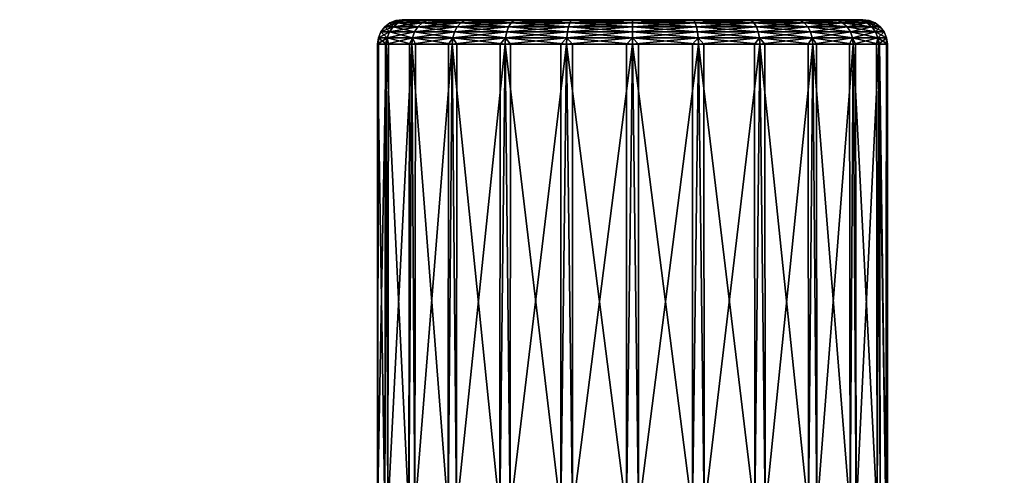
# Model space of a CAD drawing. Extents: x -0.115 to 0.166, y -0.191 to 0.019.
# Tile 71 of 166: x -0.108 to -0.068, y 0 to 0.019. Entities that reach past the tile are written whole.
import ezdxf

# ---------------------------------------------------------------- set-up
doc = ezdxf.new("R2010")
doc.units = 0
doc.layers.add('mesh', color=7, linetype='CONTINUOUS')

msp = doc.modelspace()

# ---------------------------------------------------------------- meshes
at = {"layer": 'mesh'}
mesh = msp.add_polyface(dxfattribs=at)
corners = [(-0.090942, 0.018528, -0.004126), (-0.091881, 0.018528, -0.001859), (-0.092131, 0.018493, -0.001926), (-0.092201, 0.018528, 0.000574), (-0.09246, 0.018493, 0.000574), (-0.091881, 0.018528, 0.003006), (-0.092131, 0.018493, 0.003073), (-0.091166, 0.018493, 0.005403), (-0.091375, 0.018394, 0.005524), (-0.092364, 0.018394, 0.003136), (-0.091554, 0.018235, 0.005627), (-0.092701, 0.018394, 0.000574), (-0.092564, 0.018235, 0.003189), (-0.091692, 0.018028, 0.005707), (-0.092364, 0.018394, -0.001989), (-0.091166, 0.018493, -0.004256), (-0.092908, 0.018235, 0.000574), (-0.092717, 0.018028, 0.003231), (-0.091778, 0.017786, 0.005756), (-0.091375, 0.018394, -0.004376), (-0.092564, 0.018235, -0.002042), (-0.093067, 0.018028, 0.000574), (-0.092814, 0.017786, 0.003256), (-0.091554, 0.018235, -0.00448), (-0.092717, 0.018028, -0.002084), (-0.093167, 0.017786, 0.000574), (-0.091692, 0.018028, -0.00456), (-0.092814, 0.017786, -0.002109), (-0.091778, 0.017786, -0.004609)]
mesh.append_faces([[corners[k] for k in face] for face in [(0, 1, 2, 2), (1, 3, 4, 4), (3, 5, 6, 6), (7, 6, 5, 5), (7, 8, 6, 6), (6, 4, 3, 3), (6, 9, 4, 4), (8, 9, 6, 6), (8, 10, 9, 9), (4, 2, 1, 1), (4, 11, 2, 2), (9, 11, 4, 4), (9, 12, 11, 11), (10, 12, 9, 9), (10, 13, 12, 12), (2, 14, 15, 15), (11, 14, 2, 2), (11, 16, 14, 14), (12, 16, 11, 11), (12, 17, 16, 16), (13, 17, 12, 12), (13, 18, 17, 17), (14, 19, 15, 15), (14, 20, 19, 19), (16, 20, 14, 14), (16, 21, 20, 20), (17, 21, 16, 16), (17, 22, 21, 21), (20, 23, 19, 19), (20, 24, 23, 23), (21, 24, 20, 20), (21, 25, 24, 24), (22, 25, 21, 21), (24, 26, 23, 23), (24, 27, 26, 26), (25, 27, 24, 24), (27, 28, 26, 26)]])
mesh = msp.add_polyface(dxfattribs=at)
corners = [(-0.082801, 0.018528, 0.000574), (-0.090942, 0.018528, 0.005274), (-0.091881, 0.018528, 0.003006), (-0.091881, 0.018528, -0.001859), (-0.090942, 0.018528, -0.004126), (-0.092201, 0.018528, 0.000574), (-0.087501, 0.018528, -0.007567), (-0.089448, 0.018528, -0.006073), (-0.089631, 0.018493, -0.006256), (-0.091166, 0.018493, -0.004256), (-0.091166, 0.018493, 0.005403), (-0.089448, 0.018528, 0.00722), (-0.089631, 0.018493, 0.007403), (-0.089801, 0.018394, 0.007574), (-0.091375, 0.018394, 0.005524), (-0.089948, 0.018235, 0.00772), (-0.087855, 0.018235, 0.009327), (-0.087934, 0.018028, 0.009464), (-0.091554, 0.018235, 0.005627), (-0.09006, 0.018028, 0.007833), (-0.087984, 0.017786, 0.009551), (-0.091692, 0.018028, 0.005707), (-0.090131, 0.017786, 0.007903), (-0.092131, 0.018493, -0.001926), (-0.091375, 0.018394, -0.004376), (-0.089801, 0.018394, -0.006427), (-0.08763, 0.018493, -0.007791), (-0.091554, 0.018235, -0.00448), (-0.089948, 0.018235, -0.006573), (-0.087751, 0.018394, -0.008), (-0.091692, 0.018028, -0.00456), (-0.09006, 0.018028, -0.006686), (-0.087855, 0.018235, -0.00818), (-0.091778, 0.017786, -0.004609), (-0.090131, 0.017786, -0.006756), (-0.087934, 0.018028, -0.008317), (-0.08763, 0.018493, 0.008938), (-0.087751, 0.018394, 0.009147)]
mesh.append_faces([[corners[k] for k in face] for face in [(0, 1, 2, 2), (0, 3, 4, 4), (0, 5, 3, 3), (6, 7, 8, 8), (7, 4, 9, 9), (2, 1, 10, 10), (1, 11, 12, 12), (13, 14, 10, 10), (13, 15, 14, 14), (16, 15, 13, 13), (16, 17, 15, 15), (15, 18, 14, 14), (15, 19, 18, 18), (17, 19, 15, 15), (17, 20, 19, 19), (19, 21, 18, 18), (19, 22, 21, 21), (23, 9, 4, 4), (9, 8, 7, 7), (9, 24, 8, 8), (8, 25, 26, 26), (24, 25, 8, 8), (24, 27, 25, 25), (25, 28, 29, 29), (27, 28, 25, 25), (27, 30, 28, 28), (28, 31, 32, 32), (30, 31, 28, 28), (30, 33, 31, 31), (31, 34, 35, 35), (33, 34, 31, 31), (36, 12, 11, 11), (36, 37, 12, 12), (12, 10, 1, 1), (12, 13, 10, 10), (37, 13, 12, 12), (37, 16, 13, 13)]])
mesh = msp.add_polyface(dxfattribs=at)
corners = [(-0.082801, 0.018528, 0.000574), (-0.085234, 0.018528, 0.009653), (-0.087501, 0.018528, 0.008714), (-0.089448, 0.018528, 0.00722), (-0.090942, 0.018528, 0.005274), (-0.091881, 0.018528, 0.003006), (-0.092201, 0.018528, 0.000574), (-0.089448, 0.018528, -0.006073), (-0.087501, 0.018528, -0.007567), (-0.090942, 0.018528, -0.004126), (-0.085234, 0.018528, -0.008506), (-0.08763, 0.018493, -0.007791), (-0.08763, 0.018493, 0.008938), (-0.085301, 0.018493, 0.009903), (-0.085458, 0.018028, 0.01049), (-0.087934, 0.018028, 0.009464), (-0.087855, 0.018235, 0.009327), (-0.085484, 0.017786, 0.010586), (-0.087984, 0.017786, 0.009551), (-0.088001, 0.017528, 0.00958), (-0.085718, 0.017528, 0.010526), (-0.088194, 0.017528, 0.009432), (-0.090155, 0.017528, 0.007927), (-0.089631, 0.018493, -0.006256), (-0.085301, 0.018493, -0.008756), (-0.087751, 0.018394, -0.008), (-0.089801, 0.018394, -0.006427), (-0.085363, 0.018394, -0.008989), (-0.087855, 0.018235, -0.00818), (-0.089948, 0.018235, -0.006573), (-0.085417, 0.018235, -0.009189), (-0.087934, 0.018028, -0.008317), (-0.09006, 0.018028, -0.006686), (-0.085458, 0.018028, -0.009343), (-0.087984, 0.017786, -0.008404), (-0.090131, 0.017786, -0.006756), (-0.088001, 0.017528, -0.008433), (-0.085484, 0.017786, -0.009439), (-0.085493, 0.017528, -0.009472), (-0.087776, 0.017528, -0.008526), (-0.085363, 0.018394, 0.010136), (-0.087751, 0.018394, 0.009147), (-0.085417, 0.018235, 0.010336)]
mesh.append_faces([[corners[k] for k in face] for face in [(0, 1, 2, 2), (0, 3, 4, 4), (5, 6, 0, 0), (0, 7, 8, 8), (9, 7, 0, 0), (10, 8, 11, 11), (3, 2, 12, 12), (2, 1, 13, 13), (14, 15, 16, 16), (14, 17, 15, 15), (17, 18, 15, 15), (17, 19, 18, 18), (20, 19, 17, 17), (21, 22, 18, 18), (23, 11, 8, 8), (11, 24, 10, 10), (11, 25, 24, 24), (26, 25, 11, 11), (25, 27, 24, 24), (25, 28, 27, 27), (29, 28, 25, 25), (28, 30, 27, 27), (28, 31, 30, 30), (32, 31, 28, 28), (31, 33, 30, 30), (31, 34, 33, 33), (35, 34, 31, 31), (35, 36, 34, 34), (34, 37, 33, 33), (34, 38, 37, 37), (39, 38, 34, 34), (13, 12, 2, 2), (13, 40, 12, 12), (40, 41, 12, 12), (40, 42, 41, 41), (42, 16, 41, 41), (42, 14, 16, 16)]])
mesh = msp.add_polyface(dxfattribs=at)
corners = [(-0.082801, 0.018528, 0.000574), (-0.082801, 0.018528, 0.009974), (-0.085234, 0.018528, 0.009653), (-0.080368, 0.018528, 0.009653), (-0.087501, 0.018528, 0.008714), (-0.089448, 0.018528, 0.00722), (-0.087501, 0.018528, -0.007567), (-0.085234, 0.018528, -0.008506), (-0.082801, 0.018528, -0.008826), (-0.080368, 0.018528, -0.008506), (-0.080301, 0.018493, 0.009903), (-0.082801, 0.018493, -0.009085), (-0.085301, 0.018493, -0.008756), (-0.082801, 0.018493, 0.010232), (-0.085363, 0.018394, -0.008989), (-0.080301, 0.018493, -0.008756), (-0.082801, 0.018394, -0.009326), (-0.085417, 0.018235, -0.009189), (-0.080239, 0.018394, -0.008989), (-0.082801, 0.018235, -0.009534), (-0.085458, 0.018028, -0.009343), (-0.080185, 0.018235, -0.009189), (-0.082801, 0.018028, -0.009693), (-0.080239, 0.018394, 0.010136), (-0.085301, 0.018493, 0.009903), (-0.082801, 0.018394, 0.010474), (-0.080185, 0.018235, 0.010336), (-0.085363, 0.018394, 0.010136), (-0.082801, 0.018235, 0.010681), (-0.080144, 0.018028, 0.01049), (-0.085417, 0.018235, 0.010336), (-0.082801, 0.018028, 0.01084), (-0.085458, 0.018028, 0.01049)]
mesh.append_faces([[corners[k] for k in face] for face in [(0, 1, 2, 2), (3, 1, 0, 0), (4, 5, 0, 0), (0, 6, 7, 7), (0, 8, 9, 9), (7, 8, 0, 0), (1, 3, 10, 10), (9, 8, 11, 11), (8, 7, 12, 12), (2, 1, 13, 13), (12, 11, 8, 8), (12, 14, 11, 11), (11, 15, 9, 9), (11, 16, 15, 15), (14, 16, 11, 11), (14, 17, 16, 16), (16, 18, 15, 15), (16, 19, 18, 18), (17, 19, 16, 16), (17, 20, 19, 19), (19, 21, 18, 18), (19, 22, 21, 21), (20, 22, 19, 19), (10, 13, 1, 1), (10, 23, 13, 13), (13, 24, 2, 2), (13, 25, 24, 24), (23, 25, 13, 13), (23, 26, 25, 25), (25, 27, 24, 24), (25, 28, 27, 27), (26, 28, 25, 25), (26, 29, 28, 28), (28, 30, 27, 27), (28, 31, 30, 30), (29, 31, 28, 28), (31, 32, 30, 30)]])
mesh = msp.add_polyface(dxfattribs=at)
corners = [(-0.082801, 0.018528, 0.000574), (-0.080368, 0.018528, -0.008506), (-0.078101, 0.018528, -0.007567), (-0.076154, 0.018528, -0.006073), (-0.07466, 0.018528, -0.004126), (-0.073721, 0.018528, -0.001859), (-0.073401, 0.018528, 0.000574), (-0.078101, 0.018528, 0.008714), (-0.080368, 0.018528, 0.009653), (-0.076154, 0.018528, 0.00722), (-0.07466, 0.018528, 0.005274), (-0.077972, 0.018493, 0.008938), (-0.075971, 0.018493, 0.007403), (-0.077972, 0.018493, -0.007791), (-0.080301, 0.018493, -0.008756), (-0.080239, 0.018394, -0.008989), (-0.075971, 0.018493, -0.006256), (-0.077851, 0.018394, -0.008), (-0.080185, 0.018235, -0.009189), (-0.077748, 0.018235, -0.00818), (-0.075801, 0.018394, -0.006427), (-0.080144, 0.018028, -0.009343), (-0.082801, 0.018028, -0.009693), (-0.077668, 0.018028, -0.008317), (-0.075654, 0.018235, -0.006573), (-0.075801, 0.018394, 0.007574), (-0.080301, 0.018493, 0.009903), (-0.077851, 0.018394, 0.009147), (-0.075654, 0.018235, 0.00772), (-0.080239, 0.018394, 0.010136), (-0.077748, 0.018235, 0.009327), (-0.075542, 0.018028, 0.007833), (-0.080185, 0.018235, 0.010336), (-0.077668, 0.018028, 0.009464), (-0.080144, 0.018028, 0.01049)]
mesh.append_faces([[corners[k] for k in face] for face in [(0, 1, 2, 2), (0, 3, 4, 4), (2, 3, 0, 0), (5, 6, 0, 0), (0, 7, 8, 8), (0, 9, 7, 7), (10, 9, 0, 0), (8, 7, 11, 11), (7, 9, 12, 12), (3, 2, 13, 13), (2, 1, 14, 14), (14, 13, 2, 2), (14, 15, 13, 13), (13, 16, 3, 3), (13, 17, 16, 16), (15, 17, 13, 13), (15, 18, 17, 17), (17, 19, 20, 20), (18, 19, 17, 17), (18, 21, 19, 19), (22, 21, 18, 18), (19, 23, 24, 24), (21, 23, 19, 19), (12, 11, 7, 7), (12, 25, 11, 11), (11, 26, 8, 8), (11, 27, 26, 26), (25, 27, 11, 11), (25, 28, 27, 27), (27, 29, 26, 26), (27, 30, 29, 29), (28, 30, 27, 27), (28, 31, 30, 30), (30, 32, 29, 29), (30, 33, 32, 32), (31, 33, 30, 30), (33, 34, 32, 32)]])
mesh = msp.add_polyface(dxfattribs=at)
corners = [(-0.082801, 0.018528, 0.000574), (-0.07466, 0.018528, -0.004126), (-0.073721, 0.018528, -0.001859), (-0.073721, 0.018528, 0.003006), (-0.07466, 0.018528, 0.005274), (-0.073401, 0.018528, 0.000574), (-0.076154, 0.018528, 0.00722), (-0.074436, 0.018493, 0.005403), (-0.074436, 0.018493, -0.004256), (-0.076154, 0.018528, -0.006073), (-0.075971, 0.018493, -0.006256), (-0.075801, 0.018394, -0.006427), (-0.077851, 0.018394, -0.008), (-0.073471, 0.018493, -0.001926), (-0.074227, 0.018394, -0.004376), (-0.075654, 0.018235, -0.006573), (-0.077748, 0.018235, -0.00818), (-0.074048, 0.018235, -0.00448), (-0.075542, 0.018028, -0.006686), (-0.077668, 0.018028, -0.008317), (-0.07391, 0.018028, -0.00456), (-0.075471, 0.017786, -0.006756), (-0.077618, 0.017786, -0.008404), (-0.075447, 0.017528, -0.00678), (-0.073471, 0.018493, 0.003073), (-0.073238, 0.018394, 0.003136), (-0.073824, 0.017786, -0.004609), (-0.073794, 0.017528, -0.004626), (-0.075971, 0.018493, 0.007403), (-0.074227, 0.018394, 0.005524), (-0.075801, 0.018394, 0.007574), (-0.074048, 0.018235, 0.005627), (-0.073038, 0.018235, 0.003189), (-0.075654, 0.018235, 0.00772), (-0.07391, 0.018028, 0.005707), (-0.075542, 0.018028, 0.007833), (-0.073824, 0.017786, 0.005756), (-0.075471, 0.017786, 0.007903), (-0.075447, 0.017528, 0.007927)]
mesh.append_faces([[corners[k] for k in face] for face in [(0, 1, 2, 2), (0, 3, 4, 4), (0, 5, 3, 3), (6, 4, 7, 7), (2, 1, 8, 8), (1, 9, 10, 10), (10, 8, 1, 1), (10, 11, 8, 8), (12, 11, 10, 10), (8, 13, 2, 2), (8, 14, 13, 13), (11, 14, 8, 8), (11, 15, 14, 14), (16, 15, 11, 11), (15, 17, 14, 14), (15, 18, 17, 17), (19, 18, 15, 15), (18, 20, 17, 17), (18, 21, 20, 20), (22, 21, 18, 18), (22, 23, 21, 21), (24, 7, 4, 4), (24, 25, 7, 7), (21, 26, 20, 20), (21, 27, 26, 26), (7, 28, 6, 6), (7, 29, 28, 28), (25, 29, 7, 7), (29, 30, 28, 28), (29, 31, 30, 30), (32, 31, 29, 29), (31, 33, 30, 30), (31, 34, 33, 33), (34, 35, 33, 33), (34, 36, 35, 35), (36, 37, 35, 35), (36, 38, 37, 37)]])
mesh = msp.add_polyface(dxfattribs=at)
corners = [(-0.07466, 0.018528, 0.005274), (-0.073721, 0.018528, 0.003006), (-0.073471, 0.018493, 0.003073), (-0.073401, 0.018528, 0.000574), (-0.073142, 0.018493, 0.000574), (-0.073721, 0.018528, -0.001859), (-0.073471, 0.018493, -0.001926), (-0.073238, 0.018394, -0.001989), (-0.074227, 0.018394, -0.004376), (-0.074048, 0.018235, -0.00448), (-0.072901, 0.018394, 0.000574), (-0.073038, 0.018235, -0.002042), (-0.07391, 0.018028, -0.00456), (-0.073238, 0.018394, 0.003136), (-0.072694, 0.018235, 0.000574), (-0.072885, 0.018028, -0.002084), (-0.073824, 0.017786, -0.004609), (-0.073038, 0.018235, 0.003189), (-0.074227, 0.018394, 0.005524), (-0.072535, 0.018028, 0.000574), (-0.072788, 0.017786, -0.002109), (-0.072755, 0.017528, -0.002118), (-0.072885, 0.018028, 0.003231), (-0.074048, 0.018235, 0.005627), (-0.072435, 0.017786, 0.000574), (-0.072401, 0.017528, 0.000574), (-0.07391, 0.018028, 0.005707), (-0.072788, 0.017786, 0.003256), (-0.072755, 0.017528, 0.003265), (-0.073824, 0.017786, 0.005756), (-0.073794, 0.017528, 0.005774)]
mesh.append_faces([[corners[k] for k in face] for face in [(0, 1, 2, 2), (1, 3, 4, 4), (3, 5, 6, 6), (6, 4, 3, 3), (6, 7, 4, 4), (8, 7, 6, 6), (8, 9, 7, 7), (4, 2, 1, 1), (4, 10, 2, 2), (7, 10, 4, 4), (7, 11, 10, 10), (9, 11, 7, 7), (9, 12, 11, 11), (10, 13, 2, 2), (10, 14, 13, 13), (11, 14, 10, 10), (11, 15, 14, 14), (12, 15, 11, 11), (12, 16, 15, 15), (13, 17, 18, 18), (14, 17, 13, 13), (14, 19, 17, 17), (15, 19, 14, 14), (15, 20, 19, 19), (16, 20, 15, 15), (16, 21, 20, 20), (17, 22, 23, 23), (19, 22, 17, 17), (19, 24, 22, 22), (20, 24, 19, 19), (20, 25, 24, 24), (22, 26, 23, 23), (22, 27, 26, 26), (24, 27, 22, 22), (24, 28, 27, 27), (27, 29, 26, 26), (27, 30, 29, 29)]])
mesh = msp.add_polyface(dxfattribs=at)
corners = [(-0.090326, -0.001572, 0.007752), (-0.091808, 0.017528, 0.005774), (-0.090303, 0.017528, 0.007734), (-0.091928, -0.001572, 0.00556), (-0.091901, 0.017528, 0.005548), (-0.092847, 0.017528, 0.003265), (-0.092907, -0.001572, 0.003027), (-0.092879, 0.017528, 0.003024), (-0.093201, 0.017528, 0.000574), (-0.093198, -0.001572, 0.000328), (-0.093169, 0.017528, 0.000332), (-0.092847, 0.017528, -0.002118), (-0.09278, -0.001572, -0.002355), (-0.092753, 0.017528, -0.002343), (-0.091808, 0.017528, -0.004626), (-0.091683, -0.001572, -0.004838), (-0.091659, 0.017528, -0.00482), (-0.090155, 0.017528, -0.00678), (-0.089979, -0.001572, -0.006952), (-0.089962, 0.017528, -0.006929), (-0.088001, 0.017528, -0.008433), (-0.090131, 0.017786, -0.006756), (-0.091778, 0.017786, -0.004609), (-0.092814, 0.017786, -0.002109), (-0.093167, 0.017786, 0.000574), (-0.092814, 0.017786, 0.003256), (-0.091778, 0.017786, 0.005756), (-0.090131, 0.017786, 0.007903), (-0.090155, 0.017528, 0.007927), (-0.087984, 0.017786, 0.009551), (-0.09006, 0.018028, 0.007833), (-0.091692, 0.018028, 0.005707), (-0.092717, 0.018028, 0.003231)]
mesh.append_faces([[corners[k] for k in face] for face in [(0, 1, 2, 2), (3, 4, 1, 1), (3, 5, 4, 4), (6, 7, 5, 5), (6, 8, 7, 7), (9, 10, 8, 8), (9, 11, 10, 10), (12, 13, 11, 11), (12, 14, 13, 13), (15, 16, 14, 14), (15, 17, 16, 16), (18, 19, 17, 17), (18, 20, 19, 19), (21, 17, 19, 19), (22, 14, 16, 16), (23, 11, 13, 13), (24, 8, 10, 10), (25, 5, 7, 7), (26, 1, 4, 4), (27, 28, 2, 2), (29, 27, 30, 30), (29, 28, 27, 27), (27, 26, 31, 31), (27, 1, 26, 26), (2, 1, 27, 27), (26, 25, 32, 32), (26, 5, 25, 25), (4, 5, 26, 26), (25, 8, 24, 24), (7, 8, 25, 25), (24, 11, 23, 23), (10, 11, 24, 24), (23, 14, 22, 22), (13, 14, 23, 23), (22, 17, 21, 21), (16, 17, 22, 22), (19, 20, 21, 21)]])
mesh = msp.add_polyface(dxfattribs=at)
corners = [(-0.087787, -0.001572, -0.008553), (-0.08665, -0.001572, -0.00741), (-0.086206, -0.001572, -0.007759), (-0.085729, -0.001572, 0.010553), (-0.088001, 0.017528, 0.00958), (-0.085718, 0.017528, 0.010526), (-0.088212, -0.001572, 0.009455), (-0.088194, 0.017528, 0.009432), (-0.087776, 0.017528, -0.008526), (-0.088001, 0.017528, -0.008433), (-0.085493, 0.017528, -0.009472), (-0.085255, -0.001572, -0.009533), (-0.087984, 0.017786, -0.008404), (-0.087984, 0.017786, 0.009551), (-0.089923, -0.000522, -0.026193), (-0.090882, -0.000522, -0.027948), (-0.08297, -0.000522, -0.031009), (-0.083888, -0.000522, 0.02984), (-0.084451, -0.000522, 0.031759), (-0.092211, -0.000522, 0.028328), (-0.08686, -0.001572, 0.008317), (-0.086779, -0.001572, 0.008419), (-0.086571, -0.001618, 0.008538), (-0.085644, -0.001572, 0.009195), (-0.085264, -0.001688, 0.009207), (-0.085997, -0.001572, 0.009004), (-0.087179, -0.001572, 0.007524), (-0.087056, -0.001673, 0.007074), (-0.087221, -0.001572, 0.007074), (-0.08717, -0.001572, -0.006423), (-0.086874, -0.001692, -0.00679), (-0.087039, -0.001572, -0.006857), (-0.085994, -0.001572, -0.007871), (-0.0868, -0.001614, -0.00713), (-0.086494, -0.001684, -0.007352), (-0.085931, -0.001678, -0.00779), (-0.085651, -0.001572, -0.008039), (-0.086321, -0.001572, 0.008829), (-0.090326, -0.001572, 0.007752), (-0.08694, -0.001632, 0.007964), (-0.089979, -0.001572, -0.006952), (-0.087221, -0.001572, -0.005926), (-0.091683, -0.001572, -0.004838)]
mesh.append_faces([[corners[k] for k in face] for face in [(0, 1, 2, 2), (3, 4, 5, 5), (6, 4, 3, 3), (6, 7, 4, 4), (0, 8, 9, 9), (0, 10, 8, 8), (11, 10, 0, 0), (12, 9, 8, 8), (13, 4, 7, 7), (14, 15, 16, 16), (17, 18, 19, 19), (20, 21, 22, 22), (23, 24, 25, 25), (26, 27, 28, 28), (29, 30, 31, 31), (1, 32, 2, 2), (30, 33, 31, 31), (34, 32, 1, 1), (35, 36, 32, 32), (6, 21, 20, 20), (37, 6, 3, 3), (38, 26, 28, 28), (6, 22, 21, 21), (6, 37, 22, 22), (3, 25, 37, 37), (3, 23, 25, 25), (38, 39, 26, 26), (6, 20, 39, 39), (33, 40, 31, 31), (33, 0, 40, 40), (33, 1, 0, 0), (0, 36, 11, 11), (0, 32, 36, 36), (2, 32, 0, 0), (41, 38, 28, 28), (40, 29, 31, 31), (42, 41, 29, 29)]])
mesh = msp.add_polyface(dxfattribs=at)
corners = [(-0.080118, 0.017786, 0.010586), (-0.080109, 0.017528, 0.010619), (-0.080351, 0.017528, 0.010651), (-0.077618, 0.017786, 0.009551), (-0.077601, 0.017528, 0.00958), (-0.077826, 0.017528, 0.009673), (-0.077618, 0.017786, -0.008404), (-0.077601, 0.017528, -0.008433), (-0.077408, 0.017528, -0.008285), (-0.080118, 0.017786, -0.009439), (-0.080109, 0.017528, -0.009472), (-0.079884, 0.017528, -0.009379), (-0.082801, 0.017786, -0.009792), (-0.082801, 0.017528, -0.009826), (-0.082559, 0.017528, -0.009795), (-0.085484, 0.017786, -0.009439), (-0.085493, 0.017528, -0.009472), (-0.085251, 0.017528, -0.009504), (-0.085484, 0.017786, 0.010586), (-0.085493, 0.017528, 0.010619), (-0.085718, 0.017528, 0.010526), (-0.082801, 0.017786, 0.010939), (-0.082801, 0.017528, 0.010974), (-0.083043, 0.017528, 0.010942), (-0.085458, 0.018028, 0.01049), (-0.085458, 0.018028, -0.009343), (-0.082801, 0.018028, -0.009693), (-0.080144, 0.018028, -0.009343), (-0.077668, 0.018028, -0.008317), (-0.075542, 0.018028, -0.006686), (-0.075447, 0.017528, -0.00678), (-0.075542, 0.018028, 0.007833), (-0.075471, 0.017786, 0.007903), (-0.077668, 0.018028, 0.009464), (-0.080144, 0.018028, 0.01049), (-0.082801, 0.018028, 0.01084)]
mesh.append_faces([[corners[k] for k in face] for face in [(0, 1, 2, 2), (3, 4, 5, 5), (6, 7, 8, 8), (9, 10, 11, 11), (12, 13, 14, 14), (15, 16, 17, 17), (18, 19, 20, 20), (21, 22, 23, 23), (21, 18, 24, 24), (21, 19, 18, 18), (23, 19, 21, 21), (25, 15, 26, 26), (26, 12, 27, 27), (15, 12, 26, 26), (15, 13, 12, 12), (17, 13, 15, 15), (27, 9, 28, 28), (12, 9, 27, 27), (12, 10, 9, 9), (14, 10, 12, 12), (28, 6, 29, 29), (9, 6, 28, 28), (9, 7, 6, 6), (11, 7, 9, 9), (8, 30, 6, 6), (31, 32, 33, 33), (33, 3, 34, 34), (32, 3, 33, 33), (32, 4, 3, 3), (34, 0, 35, 35), (3, 0, 34, 34), (3, 1, 0, 0), (5, 1, 3, 3), (35, 21, 24, 24), (0, 21, 35, 35), (0, 22, 21, 21), (2, 22, 0, 0)]])
mesh = msp.add_polyface(dxfattribs=at)
corners = [(-0.072414, -0.001477, 0.000818), (-0.072433, 0.017528, 0.000815), (-0.072401, 0.017528, 0.000574), (-0.07246, -0.001572, 0.001683), (-0.072755, 0.017528, 0.003265), (-0.072401, -0.00145, 0.000574), (-0.07246, -0.001572, -0.000536), (-0.072724, 0.017528, -0.001877), (-0.072695, -0.001572, -0.00188), (-0.072755, 0.017528, -0.002118), (-0.073674, -0.001572, -0.004413), (-0.072822, -0.001572, 0.003502), (-0.072849, 0.017528, 0.00349), (-0.073794, 0.017528, 0.005774), (-0.07392, -0.001572, 0.005985), (-0.073943, 0.017528, 0.005967), (-0.075447, 0.017528, 0.007927), (-0.075623, -0.001572, 0.008099), (-0.075641, 0.017528, 0.008076), (-0.077601, 0.017528, 0.00958), (-0.075276, -0.001572, -0.006605), (-0.075447, 0.017528, -0.00678), (-0.07739, -0.001572, -0.008308), (-0.075299, 0.017528, -0.006587), (-0.073794, 0.017528, -0.004626), (-0.073701, 0.017528, -0.004401), (-0.075471, 0.017786, 0.007903), (-0.073824, 0.017786, 0.005756), (-0.072788, 0.017786, 0.003256), (-0.072435, 0.017786, 0.000574), (-0.072788, 0.017786, -0.002109), (-0.073824, 0.017786, -0.004609), (-0.075471, 0.017786, -0.006756)]
mesh.append_faces([[corners[k] for k in face] for face in [(0, 1, 2, 2), (3, 1, 0, 0), (3, 4, 1, 1), (2, 5, 0, 0), (2, 6, 5, 5), (7, 6, 2, 2), (7, 8, 6, 6), (9, 8, 7, 7), (9, 10, 8, 8), (11, 12, 4, 4), (11, 13, 12, 12), (14, 13, 11, 11), (14, 15, 13, 13), (14, 16, 15, 15), (17, 16, 14, 14), (17, 18, 16, 16), (17, 19, 18, 18), (20, 21, 22, 22), (20, 23, 21, 21), (20, 24, 23, 23), (10, 24, 20, 20), (10, 25, 24, 24), (9, 25, 10, 10), (26, 16, 18, 18), (27, 13, 15, 15), (28, 4, 12, 12), (29, 2, 1, 1), (30, 9, 7, 7), (31, 24, 25, 25), (32, 21, 23, 23), (23, 24, 32, 32), (25, 9, 31, 31), (7, 2, 30, 30), (1, 4, 29, 29), (12, 13, 28, 28), (15, 16, 27, 27), (18, 19, 26, 26)]])
mesh = msp.add_polyface(dxfattribs=at)
corners = [(-0.088212, -0.001572, 0.009455), (-0.090155, 0.017528, 0.007927), (-0.088194, 0.017528, 0.009432), (-0.090326, -0.001572, 0.007752), (-0.090303, 0.017528, 0.007734), (-0.091928, -0.001572, 0.00556), (-0.091808, 0.017528, 0.005774), (-0.092907, -0.001572, 0.003027), (-0.092847, 0.017528, 0.003265), (-0.093198, -0.001572, 0.000328), (-0.093201, 0.017528, 0.000574), (-0.09278, -0.001572, -0.002355), (-0.092847, 0.017528, -0.002118), (-0.091683, -0.001572, -0.004838), (-0.091808, 0.017528, -0.004626), (-0.089979, -0.001572, -0.006952), (-0.090155, 0.017528, -0.00678), (-0.087787, -0.001572, -0.008553), (-0.088001, 0.017528, -0.008433), (-0.096353, -0.000522, -0.021496), (-0.090882, -0.000522, -0.027948), (-0.089923, -0.000522, -0.026193), (-0.097733, -0.000522, -0.022943), (-0.101347, -0.000522, -0.015295), (-0.103056, -0.000522, -0.016336), (-0.104567, -0.000522, -0.008013), (-0.106486, -0.000522, -0.008577), (-0.105792, -0.000522, -0.000146), (-0.107792, -0.000522, -0.000193), (-0.105801, -0.000522, 0.000574), (-0.107801, -0.000522, 0.000574), (-0.10494, -0.000522, 0.00777), (-0.106883, -0.000522, 0.008242), (-0.102067, -0.000522, 0.015196), (-0.103823, -0.000522, 0.016155), (-0.097371, -0.000522, 0.021625), (-0.098818, -0.000522, 0.023006), (-0.09117, -0.000522, 0.02662), (-0.092211, -0.000522, 0.028328), (-0.083888, -0.000522, 0.02984), (-0.08694, -0.001632, 0.007964), (-0.087221, -0.001572, -0.005926), (-0.08717, -0.001572, -0.006423)]
mesh.append_faces([[corners[k] for k in face] for face in [(0, 1, 2, 2), (3, 1, 0, 0), (3, 4, 1, 1), (5, 6, 3, 3), (7, 8, 5, 5), (9, 10, 7, 7), (11, 12, 9, 9), (13, 14, 11, 11), (15, 16, 13, 13), (17, 18, 15, 15), (19, 20, 21, 21), (19, 22, 20, 20), (23, 22, 19, 19), (23, 24, 22, 22), (25, 24, 23, 23), (25, 26, 24, 24), (27, 26, 25, 25), (27, 28, 26, 26), (29, 28, 27, 27), (29, 30, 28, 28), (31, 30, 29, 29), (31, 32, 30, 30), (33, 32, 31, 31), (33, 34, 32, 32), (35, 34, 33, 33), (35, 36, 34, 34), (37, 36, 35, 35), (37, 38, 36, 36), (39, 38, 37, 37), (0, 40, 3, 3), (41, 9, 7, 7), (41, 5, 3, 3), (7, 5, 41, 41), (13, 42, 15, 15), (11, 41, 13, 13), (11, 9, 41, 41)]])
mesh = msp.add_polyface(dxfattribs=at)
corners = [(-0.079873, -0.001572, -0.009406), (-0.07762, -0.001572, -0.007926), (-0.07739, -0.001572, -0.008308), (-0.078416, -0.001572, -0.008016), (-0.078824, -0.001572, -0.008062), (-0.077815, -0.001572, 0.0097), (-0.077601, 0.017528, 0.00958), (-0.075623, -0.001572, 0.008099), (-0.077826, 0.017528, 0.009673), (-0.080109, 0.017528, 0.010619), (-0.080347, -0.001572, 0.01068), (-0.080351, 0.017528, 0.010651), (-0.082801, 0.017528, 0.010974), (-0.083046, -0.001572, 0.010971), (-0.083043, 0.017528, 0.010942), (-0.085493, 0.017528, 0.010619), (-0.085729, -0.001572, 0.010553), (-0.085718, 0.017528, 0.010526), (-0.085255, -0.001572, -0.009533), (-0.085251, 0.017528, -0.009504), (-0.085493, 0.017528, -0.009472), (-0.082801, 0.017528, -0.009826), (-0.082556, -0.001572, -0.009824), (-0.082559, 0.017528, -0.009795), (-0.080109, 0.017528, -0.009472), (-0.079884, 0.017528, -0.009379), (-0.077601, 0.017528, -0.008433), (-0.077408, 0.017528, -0.008285), (-0.075447, 0.017528, -0.00678), (-0.082498, -0.000522, -0.029065), (-0.08297, -0.000522, -0.031009), (-0.074534, -0.000522, -0.031917), (-0.089923, -0.000522, -0.026193), (-0.076021, -0.000522, 0.031065), (-0.084451, -0.000522, 0.031759), (-0.083888, -0.000522, 0.02984), (-0.076068, -0.000522, 0.033064), (-0.076828, -0.001572, 0.008624), (-0.076935, -0.001572, 0.008842), (-0.085651, -0.001572, -0.008039), (-0.085149, -0.001572, -0.008206), (-0.084536, -0.001572, 0.009449), (-0.084798, -0.001572, 0.009421), (-0.082783, -0.001572, 0.009511), (-0.080275, -0.001572, 0.009362), (-0.080791, -0.001572, 0.009418), (-0.079389, -0.001572, 0.009266), (-0.078987, -0.001572, 0.009222)]
mesh.append_faces([[corners[k] for k in face] for face in [(0, 1, 2, 2), (0, 3, 1, 1), (4, 3, 0, 0), (5, 6, 7, 7), (5, 8, 6, 6), (5, 9, 8, 8), (10, 9, 5, 5), (10, 11, 9, 9), (10, 12, 11, 11), (13, 12, 10, 10), (13, 14, 12, 12), (13, 15, 14, 14), (16, 15, 13, 13), (16, 17, 15, 15), (18, 19, 20, 20), (18, 21, 19, 19), (22, 21, 18, 18), (22, 23, 21, 21), (22, 24, 23, 23), (0, 24, 22, 22), (0, 25, 24, 24), (0, 26, 25, 25), (2, 26, 0, 0), (2, 27, 26, 26), (2, 28, 27, 27), (29, 30, 31, 31), (32, 30, 29, 29), (33, 34, 35, 35), (33, 36, 34, 34), (7, 37, 38, 38), (18, 39, 40, 40), (16, 41, 42, 42), (13, 41, 16, 16), (13, 43, 41, 41), (10, 44, 45, 45), (46, 44, 10, 10), (10, 47, 46, 46)]])
mesh = msp.add_polyface(dxfattribs=at)
corners = [(-0.07704, -0.001572, 0.008947), (-0.077815, -0.001572, 0.0097), (-0.075623, -0.001572, 0.008099), (-0.075276, -0.001572, -0.006605), (-0.07704, -0.001572, -0.0078), (-0.076935, -0.001572, -0.007695), (-0.07739, -0.001572, -0.008308), (-0.072822, -0.001572, 0.003502), (-0.073288, -0.001572, 0.003977), (-0.07392, -0.001572, 0.005985), (-0.072602, -0.001572, 0.002332), (-0.07246, -0.001572, 0.001683), (-0.072695, -0.001572, -0.00188), (-0.072602, -0.001572, -0.001185), (-0.07246, -0.001572, -0.000536), (-0.073288, -0.001572, -0.00283), (-0.073674, -0.001572, -0.004413), (-0.073506, -0.001572, -0.003182), (-0.073742, -0.001572, -0.003524), (-0.073927, -0.001572, -0.00375), (-0.074532, -0.001572, -0.004491), (-0.074432, -0.001572, -0.004368), (-0.073506, -0.001572, 0.004329), (-0.073991, -0.001572, 0.004934), (-0.075299, -0.001572, -0.00515), (-0.075124, -0.001572, -0.004999), (-0.075113, -0.001572, 0.00616), (-0.075253, -0.001572, 0.006278), (-0.072755, 0.017528, 0.003265), (-0.082498, -0.000522, -0.029065), (-0.074534, -0.000522, -0.031917), (-0.074581, -0.000522, -0.029918), (-0.068105, -0.000522, 0.030212), (-0.076068, -0.000522, 0.033064), (-0.076021, -0.000522, 0.031065), (-0.067633, -0.000522, 0.032156), (-0.076828, -0.001572, -0.007477), (-0.076787, -0.001572, -0.00731), (-0.076792, -0.001572, 0.008467), (-0.076828, -0.001572, 0.008624), (-0.076754, -0.001578, 0.008295), (-0.076672, -0.001599, 0.007896), (-0.076752, -0.001572, -0.007144), (-0.076649, -0.001572, -0.006743), (-0.076473, -0.001572, -0.006206), (-0.076368, -0.001572, -0.006065), (-0.076544, -0.001572, -0.006367), (-0.076603, -0.001572, -0.006559), (-0.076412, -0.001572, 0.007271), (-0.076513, -0.001572, 0.007442), (-0.076234, -0.001572, 0.007099), (-0.07586, -0.001572, 0.006786)]
mesh.append_faces([[corners[k] for k in face] for face in [(0, 1, 2, 2), (3, 4, 5, 5), (6, 4, 3, 3), (7, 8, 9, 9), (7, 10, 8, 8), (11, 10, 7, 7), (12, 13, 14, 14), (12, 15, 13, 13), (16, 15, 12, 12), (16, 17, 15, 15), (16, 18, 17, 17), (16, 19, 18, 18), (16, 20, 21, 21), (3, 20, 16, 16), (9, 22, 23, 23), (8, 22, 9, 9), (3, 24, 25, 25), (2, 26, 27, 27), (9, 26, 2, 2), (7, 28, 11, 11), (29, 30, 31, 31), (32, 33, 34, 34), (32, 35, 33, 33), (3, 5, 36, 36), (3, 36, 37, 37), (2, 38, 39, 39), (40, 38, 2, 2), (2, 41, 40, 40), (3, 42, 43, 43), (3, 37, 42, 42), (3, 44, 45, 45), (46, 44, 3, 3), (3, 47, 46, 46), (43, 47, 3, 3), (2, 48, 49, 49), (50, 48, 2, 2), (2, 51, 50, 50)]])

doc.saveas('drawing.dxf')
